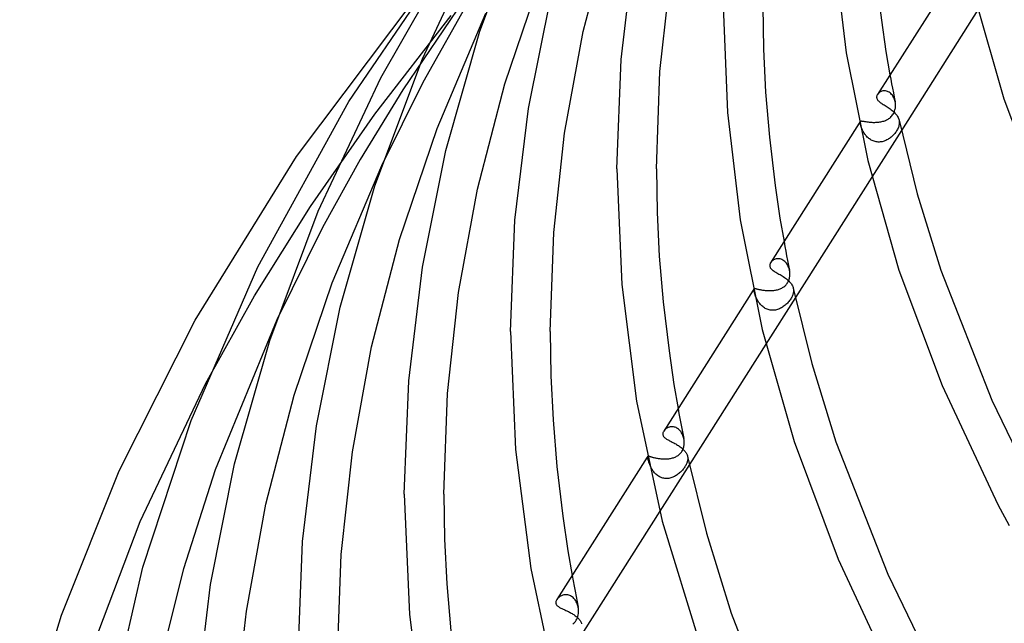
# Model space of a CAD drawing. Header units: millimetres. Extents: x -657 to 657, y -323 to 528.
# Tile 9 of 131: x -610 to -510, y 54 to 116. Entities that reach past the tile are written whole.
import ezdxf

# ---------------------------------------------------------------- set-up
doc = ezdxf.new("R2010")
doc.units = ezdxf.units.MM
doc.layers.add('HIDDEN', color=7, linetype='Continuous')
doc.layers.add('THICK', color=7, linetype='Continuous')

msp = doc.modelspace()

# ---------------------------------------------------------------- linework, layer by layer
at = {"layer": 'HIDDEN'}
for p, q in [((-564.975, 117.571), (-571.162, 108.416)), ((-569.101, 109.201), (-563.939, 118.345)), ((-573.98, 105.977), (-566.267, 115.932)), ((-521.88, 109.957), (-521.796, 109.501)), ((-573.282, 100.789), (-569.101, 109.201)), ((-521.796, 109.501), (-521.711, 109.046)), ((-521.711, 109.046), (-521.624, 108.59)), ((-521.624, 108.59), (-521.536, 108.134)), ((-571.162, 108.416), (-575.457, 101.38)), ((-523.098, 108.029), (-523.142, 107.968)), ((-523.046, 108.086), (-523.098, 108.029)), ((-522.987, 108.139), (-523.046, 108.086)), ((-522.922, 108.187), (-522.987, 108.139)), ((-522.85, 108.229), (-522.922, 108.187)), ((-522.773, 108.264), (-522.85, 108.229)), ((-522.692, 108.293), (-522.773, 108.264)), ((-522.607, 108.313), (-522.692, 108.293)), ((-522.518, 108.325), (-522.607, 108.313)), ((-522.426, 108.327), (-522.518, 108.325)), ((-522.332, 108.319), (-522.426, 108.327)), ((-522.238, 108.301), (-522.332, 108.319)), ((-522.144, 108.272), (-522.238, 108.301)), ((-522.051, 108.233), (-522.144, 108.272)), ((-521.96, 108.182), (-522.051, 108.233)), ((-521.872, 108.121), (-521.96, 108.182)), ((-521.789, 108.05), (-521.872, 108.121)), ((-521.711, 107.97), (-521.789, 108.05)), ((-521.639, 107.881), (-521.711, 107.97)), ((-521.573, 107.784), (-521.639, 107.881)), ((-521.514, 107.681), (-521.573, 107.784)), ((-521.536, 108.134), (-521.446, 107.679)), ((-521.463, 107.572), (-521.514, 107.681)), ((-521.419, 107.459), (-521.463, 107.572)), ((-521.446, 107.679), (-521.354, 107.223)), ((-521.383, 107.342), (-521.419, 107.459)), ((-521.354, 107.221), (-521.383, 107.342)), ((-521.344, 107.167), (-521.354, 107.221)), ((-521.351, 106.488), (-521.334, 106.587)), ((-521.335, 107.112), (-521.344, 107.167)), ((-521.328, 107.056), (-521.335, 107.112)), ((-521.334, 106.587), (-521.323, 106.687)), ((-521.323, 107), (-521.328, 107.056)), ((-521.319, 106.945), (-521.323, 107)), ((-521.323, 106.687), (-521.317, 106.788)), ((-521.317, 106.889), (-521.319, 106.945)), ((-521.317, 106.788), (-521.317, 106.889)), ((-580.488, 96.622), (-573.98, 105.977)), ((-521.98, 105.517), (-521.901, 105.575)), ((-521.901, 105.575), (-521.823, 105.639)), ((-521.823, 105.639), (-521.748, 105.712)), ((-521.748, 105.712), (-521.676, 105.792)), ((-521.676, 105.792), (-521.607, 105.881)), ((-521.607, 105.881), (-521.544, 105.979)), ((-521.544, 105.979), (-521.488, 106.08)), ((-521.488, 106.08), (-521.442, 106.183)), ((-521.442, 106.183), (-521.404, 106.285)), ((-521.404, 106.285), (-521.374, 106.387)), ((-521.374, 106.387), (-521.351, 106.488)), ((-524.882, 105.227), (-524.989, 105.06)), ((-524.902, 105.139), (-524.899, 105.176)), ((-524.9, 105.094), (-524.902, 105.139)), ((-524.893, 105.043), (-524.9, 105.094)), ((-524.899, 105.176), (-524.892, 105.207)), ((-524.883, 104.984), (-524.893, 105.043)), ((-524.892, 105.207), (-524.879, 105.231)), ((-524.87, 104.929), (-524.883, 104.984)), ((-524.879, 105.231), (-524.865, 105.247)), ((-524.855, 104.87), (-524.87, 104.929)), ((-524.865, 105.247), (-524.848, 105.258)), ((-524.836, 104.807), (-524.855, 104.87)), ((-524.848, 105.258), (-524.826, 105.266)), ((-524.815, 104.74), (-524.836, 104.807)), ((-524.826, 105.266), (-524.801, 105.272)), ((-524.791, 104.669), (-524.815, 104.74)), ((-524.801, 105.272), (-524.772, 105.274)), ((-524.763, 104.596), (-524.791, 104.669)), ((-524.772, 105.274), (-524.739, 105.273)), ((-524.733, 104.52), (-524.763, 104.596)), ((-524.739, 105.273), (-524.701, 105.271)), ((-524.701, 105.271), (-524.659, 105.266)), ((-524.659, 105.266), (-524.612, 105.259)), ((-524.612, 105.259), (-524.561, 105.251)), ((-524.561, 105.251), (-524.506, 105.242)), ((-524.506, 105.242), (-524.445, 105.231)), ((-524.445, 105.231), (-524.38, 105.22)), ((-524.38, 105.22), (-524.309, 105.209)), ((-524.309, 105.209), (-524.235, 105.197)), ((-524.235, 105.197), (-524.156, 105.186)), ((-524.156, 105.186), (-524.073, 105.175)), ((-524.073, 105.175), (-523.986, 105.165)), ((-523.986, 105.165), (-523.896, 105.156)), ((-523.896, 105.156), (-523.802, 105.148)), ((-523.802, 105.148), (-523.705, 105.142)), ((-523.705, 105.142), (-523.607, 105.138)), ((-523.607, 105.138), (-523.507, 105.136)), ((-523.507, 105.136), (-523.405, 105.137)), ((-523.405, 105.137), (-523.302, 105.14)), ((-523.302, 105.14), (-523.199, 105.145)), ((-523.199, 105.145), (-523.097, 105.154)), ((-523.097, 105.154), (-522.995, 105.165)), ((-522.995, 105.165), (-522.893, 105.179)), ((-522.893, 105.179), (-522.793, 105.197)), ((-522.793, 105.197), (-522.694, 105.218)), ((-522.694, 105.218), (-522.597, 105.242)), ((-522.597, 105.242), (-522.502, 105.27)), ((-522.502, 105.27), (-522.408, 105.301)), ((-522.408, 105.301), (-522.317, 105.336)), ((-522.317, 105.336), (-522.228, 105.375)), ((-522.228, 105.375), (-522.143, 105.418)), ((-522.143, 105.418), (-522.06, 105.465)), ((-522.06, 105.465), (-521.98, 105.517)), ((-521.027, 104.639), (-521.063, 104.55)), ((-520.996, 104.728), (-521.027, 104.639)), ((-520.972, 104.816), (-520.996, 104.728)), ((-520.954, 104.903), (-520.972, 104.816)), ((-520.96, 105.349), (-520.952, 105.303)), ((-520.941, 104.989), (-520.954, 104.903)), ((-520.952, 105.303), (-520.945, 105.258)), ((-520.945, 105.258), (-520.94, 105.212)), ((-520.936, 105.075), (-520.941, 104.989)), ((-520.94, 105.212), (-520.936, 105.167)), ((-520.936, 105.167), (-520.935, 105.121)), ((-520.935, 105.121), (-520.936, 105.075)), ((-524.699, 104.442), (-524.733, 104.52)), ((-524.663, 104.362), (-524.699, 104.442)), ((-524.623, 104.282), (-524.663, 104.362)), ((-524.579, 104.201), (-524.623, 104.282)), ((-524.533, 104.119), (-524.579, 104.201)), ((-524.482, 104.038), (-524.533, 104.119)), ((-524.428, 103.958), (-524.482, 104.038)), ((-524.37, 103.879), (-524.428, 103.958)), ((-524.308, 103.801), (-524.37, 103.879)), ((-524.243, 103.726), (-524.308, 103.801)), ((-524.173, 103.653), (-524.243, 103.726)), ((-524.099, 103.582), (-524.173, 103.653)), ((-524.021, 103.516), (-524.099, 103.582)), ((-520.729, 104.306), (-523.712, 99.606)), ((-521.852, 103.578), (-521.935, 103.517)), ((-521.771, 103.642), (-521.852, 103.578)), ((-521.693, 103.709), (-521.771, 103.642)), ((-521.616, 103.78), (-521.693, 103.709)), ((-521.542, 103.856), (-521.616, 103.78)), ((-521.469, 103.935), (-521.542, 103.856)), ((-521.398, 104.017), (-521.469, 103.935)), ((-521.33, 104.103), (-521.398, 104.017)), ((-521.266, 104.193), (-521.33, 104.103)), ((-521.207, 104.282), (-521.266, 104.193)), ((-521.153, 104.372), (-521.207, 104.282)), ((-521.106, 104.461), (-521.153, 104.372)), ((-521.063, 104.55), (-521.106, 104.461)), ((-523.94, 103.454), (-524.021, 103.516)), ((-523.856, 103.397), (-523.94, 103.454)), ((-523.768, 103.344), (-523.856, 103.397)), ((-523.676, 103.297), (-523.768, 103.344)), ((-523.582, 103.256), (-523.676, 103.297)), ((-523.485, 103.221), (-523.582, 103.256)), ((-523.387, 103.193), (-523.485, 103.221)), ((-523.287, 103.172), (-523.387, 103.193)), ((-523.186, 103.157), (-523.287, 103.172)), ((-523.084, 103.149), (-523.186, 103.157)), ((-522.982, 103.148), (-523.084, 103.149)), ((-522.88, 103.153), (-522.982, 103.148)), ((-522.779, 103.165), (-522.88, 103.153)), ((-522.679, 103.183), (-522.779, 103.165)), ((-522.58, 103.207), (-522.679, 103.183)), ((-522.482, 103.237), (-522.58, 103.207)), ((-522.386, 103.272), (-522.482, 103.237)), ((-522.291, 103.312), (-522.386, 103.272)), ((-522.199, 103.357), (-522.291, 103.312)), ((-522.109, 103.406), (-522.199, 103.357)), ((-522.021, 103.46), (-522.109, 103.406)), ((-521.935, 103.517), (-522.021, 103.46)), ((-575.457, 101.38), (-579.284, 94.517)), ((-586.136, 87.581), (-580.488, 96.622)), ((-579.284, 94.517), (-583.901, 85.175)), ((-532.596, 93.074), (-532.508, 92.593)), ((-532.508, 92.593), (-532.419, 92.113)), ((-532.419, 92.113), (-532.327, 91.632)), ((-532.327, 91.632), (-532.234, 91.151)), ((-533.901, 91.009), (-533.947, 90.946)), ((-533.848, 91.069), (-533.901, 91.009)), ((-533.786, 91.125), (-533.848, 91.069)), ((-533.718, 91.177), (-533.786, 91.125)), ((-533.644, 91.223), (-533.718, 91.177)), ((-533.564, 91.263), (-533.644, 91.223)), ((-533.479, 91.295), (-533.564, 91.263)), ((-533.389, 91.32), (-533.479, 91.295)), ((-533.296, 91.336), (-533.389, 91.32)), ((-533.199, 91.342), (-533.296, 91.336)), ((-533.1, 91.337), (-533.199, 91.342)), ((-533, 91.322), (-533.1, 91.337)), ((-532.899, 91.295), (-533, 91.322)), ((-532.799, 91.256), (-532.899, 91.295)), ((-532.702, 91.206), (-532.799, 91.256)), ((-532.608, 91.144), (-532.702, 91.206)), ((-532.517, 91.071), (-532.608, 91.144)), ((-532.432, 90.987), (-532.517, 91.071)), ((-532.353, 90.894), (-532.432, 90.987)), ((-532.282, 90.792), (-532.353, 90.894)), ((-532.217, 90.683), (-532.282, 90.792)), ((-532.234, 91.151), (-532.139, 90.67)), ((-532.161, 90.567), (-532.217, 90.683)), ((-532.139, 90.67), (-532.042, 90.19)), ((-532.113, 90.445), (-532.161, 90.567)), ((-532.073, 90.319), (-532.113, 90.445)), ((-532.042, 90.19), (-532.073, 90.319)), ((-532.032, 90.134), (-532.042, 90.19)), ((-532.023, 90.077), (-532.032, 90.134)), ((-532.015, 90.02), (-532.023, 90.077)), ((-532.018, 89.558), (-532.008, 89.655)), ((-532.01, 89.963), (-532.015, 90.02)), ((-532.006, 89.906), (-532.01, 89.963)), ((-532.008, 89.655), (-532.003, 89.752)), ((-532.003, 89.849), (-532.006, 89.906)), ((-532.003, 89.752), (-532.003, 89.849)), ((-532.525, 88.576), (-532.457, 88.638)), ((-532.457, 88.638), (-532.393, 88.705)), ((-532.393, 88.705), (-532.333, 88.776)), ((-532.333, 88.776), (-532.278, 88.85)), ((-532.278, 88.85), (-532.228, 88.928)), ((-532.228, 88.928), (-532.183, 89.01)), ((-532.183, 89.01), (-532.143, 89.095)), ((-532.143, 89.095), (-532.107, 89.183)), ((-532.107, 89.183), (-532.077, 89.275)), ((-532.077, 89.275), (-532.052, 89.368)), ((-532.052, 89.368), (-532.032, 89.463)), ((-532.032, 89.463), (-532.018, 89.558)), ((-535.631, 88.294), (-535.707, 88.173)), ((-535.647, 88.214), (-535.645, 88.249)), ((-535.644, 88.17), (-535.647, 88.214)), ((-535.645, 88.249), (-535.639, 88.277)), ((-535.637, 88.119), (-535.644, 88.17)), ((-535.639, 88.277), (-535.627, 88.298)), ((-535.626, 88.059), (-535.637, 88.119)), ((-535.627, 88.298), (-535.615, 88.311)), ((-535.612, 87.998), (-535.626, 88.059)), ((-535.615, 88.311), (-535.598, 88.32)), ((-535.595, 87.931), (-535.612, 87.998)), ((-535.598, 88.32), (-535.578, 88.326)), ((-535.575, 87.86), (-535.595, 87.931)), ((-535.578, 88.326), (-535.554, 88.328)), ((-535.552, 87.785), (-535.575, 87.86)), ((-535.554, 88.328), (-535.527, 88.327)), ((-535.526, 87.708), (-535.552, 87.785)), ((-535.527, 88.327), (-535.495, 88.323)), ((-535.497, 87.629), (-535.526, 87.708)), ((-535.495, 88.323), (-535.46, 88.318)), ((-535.46, 88.318), (-535.42, 88.31)), ((-535.42, 88.31), (-535.375, 88.3)), ((-535.375, 88.3), (-535.327, 88.289)), ((-535.327, 88.289), (-535.274, 88.277)), ((-535.274, 88.277), (-535.216, 88.263)), ((-535.216, 88.263), (-535.153, 88.249)), ((-535.153, 88.249), (-535.087, 88.234)), ((-535.087, 88.234), (-535.016, 88.219)), ((-535.016, 88.219), (-534.941, 88.205)), ((-534.941, 88.205), (-534.862, 88.19)), ((-534.862, 88.19), (-534.778, 88.176)), ((-534.778, 88.176), (-534.692, 88.163)), ((-534.692, 88.163), (-534.602, 88.152)), ((-534.602, 88.152), (-534.51, 88.142)), ((-534.51, 88.142), (-534.416, 88.133)), ((-534.416, 88.133), (-534.32, 88.126)), ((-534.32, 88.126), (-534.222, 88.122)), ((-534.222, 88.122), (-534.123, 88.119)), ((-534.123, 88.119), (-534.024, 88.119)), ((-534.024, 88.119), (-533.925, 88.122)), ((-533.925, 88.122), (-533.827, 88.127)), ((-533.827, 88.127), (-533.729, 88.134)), ((-533.729, 88.134), (-533.631, 88.145)), ((-533.631, 88.145), (-533.535, 88.158)), ((-533.535, 88.158), (-533.44, 88.174)), ((-533.44, 88.174), (-533.347, 88.193)), ((-533.347, 88.193), (-533.255, 88.215)), ((-533.255, 88.215), (-533.165, 88.24)), ((-533.165, 88.24), (-533.078, 88.269)), ((-533.078, 88.269), (-532.992, 88.301)), ((-532.992, 88.301), (-532.909, 88.336)), ((-532.909, 88.336), (-532.827, 88.376)), ((-532.827, 88.376), (-532.748, 88.419)), ((-532.748, 88.419), (-532.671, 88.467)), ((-532.671, 88.467), (-532.597, 88.519)), ((-532.597, 88.519), (-532.525, 88.576)), ((-531.714, 87.685), (-531.743, 87.61)), ((-531.69, 87.756), (-531.714, 87.685)), ((-531.671, 87.823), (-531.69, 87.756)), ((-531.656, 87.889), (-531.671, 87.823)), ((-531.644, 87.954), (-531.656, 87.889)), ((-531.655, 88.348), (-531.646, 88.304)), ((-531.646, 88.304), (-531.64, 88.26)), ((-531.636, 88.018), (-531.644, 87.954)), ((-531.64, 88.26), (-531.635, 88.216)), ((-531.632, 88.082), (-531.636, 88.018)), ((-531.635, 88.216), (-531.632, 88.171)), ((-531.632, 88.171), (-531.631, 88.127)), ((-531.631, 88.127), (-531.632, 88.082)), ((-591.109, 78.683), (-586.136, 87.581)), ((-535.467, 87.548), (-535.497, 87.629)), ((-535.433, 87.467), (-535.467, 87.548)), ((-535.396, 87.385), (-535.433, 87.467)), ((-535.356, 87.301), (-535.396, 87.385)), ((-535.313, 87.216), (-535.356, 87.301)), ((-535.266, 87.132), (-535.313, 87.216)), ((-535.215, 87.047), (-535.266, 87.132)), ((-535.16, 86.964), (-535.215, 87.047)), ((-535.102, 86.881), (-535.16, 86.964)), ((-535.039, 86.8), (-535.102, 86.881)), ((-534.972, 86.722), (-535.039, 86.8)), ((-534.901, 86.646), (-534.972, 86.722)), ((-534.826, 86.573), (-534.901, 86.646)), ((-531.449, 87.417), (-534.437, 82.71)), ((-532.405, 86.708), (-532.488, 86.635)), ((-532.324, 86.783), (-532.405, 86.708)), ((-532.247, 86.862), (-532.324, 86.783)), ((-532.173, 86.943), (-532.247, 86.862)), ((-532.103, 87.025), (-532.173, 86.943)), ((-532.037, 87.109), (-532.103, 87.025)), ((-531.975, 87.195), (-532.037, 87.109)), ((-531.917, 87.281), (-531.975, 87.195)), ((-531.864, 87.368), (-531.917, 87.281)), ((-531.818, 87.452), (-531.864, 87.368)), ((-531.777, 87.532), (-531.818, 87.452)), ((-531.743, 87.61), (-531.777, 87.532)), ((-534.747, 86.504), (-534.826, 86.573)), ((-534.663, 86.439), (-534.747, 86.504)), ((-534.575, 86.379), (-534.663, 86.439)), ((-534.484, 86.325), (-534.575, 86.379)), ((-534.39, 86.277), (-534.484, 86.325)), ((-534.292, 86.235), (-534.39, 86.277)), ((-534.192, 86.2), (-534.292, 86.235)), ((-534.088, 86.172), (-534.192, 86.2)), ((-533.984, 86.151), (-534.088, 86.172)), ((-533.879, 86.138), (-533.984, 86.151)), ((-533.773, 86.132), (-533.879, 86.138)), ((-533.666, 86.133), (-533.773, 86.132)), ((-533.56, 86.142), (-533.666, 86.133)), ((-533.453, 86.158), (-533.56, 86.142)), ((-533.349, 86.18), (-533.453, 86.158)), ((-533.245, 86.209), (-533.349, 86.18)), ((-533.143, 86.245), (-533.245, 86.209)), ((-533.043, 86.285), (-533.143, 86.245)), ((-532.945, 86.332), (-533.043, 86.285)), ((-532.849, 86.383), (-532.945, 86.332)), ((-532.755, 86.44), (-532.849, 86.383)), ((-532.664, 86.501), (-532.755, 86.44)), ((-532.575, 86.566), (-532.664, 86.501)), ((-532.488, 86.635), (-532.575, 86.566)), ((-543.313, 76.191), (-543.22, 75.685)), ((-543.22, 75.685), (-543.126, 75.178)), ((-543.126, 75.178), (-543.029, 74.672)), ((-544.718, 73.971), (-544.756, 73.917)), ((-544.674, 74.024), (-544.718, 73.971)), ((-544.625, 74.074), (-544.674, 74.024)), ((-544.572, 74.121), (-544.625, 74.074)), ((-544.514, 74.166), (-544.572, 74.121)), ((-544.452, 74.206), (-544.514, 74.166)), ((-544.387, 74.243), (-544.452, 74.206)), ((-544.318, 74.275), (-544.387, 74.243)), ((-544.245, 74.302), (-544.318, 74.275)), ((-544.17, 74.324), (-544.245, 74.302)), ((-544.092, 74.341), (-544.17, 74.324)), ((-544.012, 74.351), (-544.092, 74.341)), ((-543.93, 74.354), (-544.012, 74.351)), ((-543.848, 74.351), (-543.93, 74.354)), ((-543.764, 74.34), (-543.848, 74.351)), ((-543.68, 74.322), (-543.764, 74.34)), ((-543.597, 74.296), (-543.68, 74.322)), ((-543.513, 74.262), (-543.597, 74.296)), ((-543.432, 74.221), (-543.513, 74.262)), ((-543.354, 74.173), (-543.432, 74.221)), ((-543.278, 74.117), (-543.354, 74.173)), ((-543.205, 74.054), (-543.278, 74.117)), ((-543.135, 73.984), (-543.205, 74.054)), ((-543.07, 73.908), (-543.135, 73.984)), ((-543.01, 73.827), (-543.07, 73.908)), ((-543.029, 74.672), (-542.931, 74.166)), ((-542.954, 73.741), (-543.01, 73.827)), ((-542.903, 73.651), (-542.954, 73.741)), ((-542.931, 74.166), (-542.831, 73.66)), ((-542.858, 73.557), (-542.903, 73.651)), ((-542.817, 73.459), (-542.858, 73.557)), ((-542.831, 73.66), (-542.729, 73.154)), ((-542.782, 73.359), (-542.817, 73.459)), ((-542.753, 73.255), (-542.782, 73.359)), ((-542.729, 73.151), (-542.753, 73.255)), ((-542.718, 73.094), (-542.729, 73.151)), ((-542.709, 73.036), (-542.718, 73.094)), ((-542.701, 72.979), (-542.709, 73.036)), ((-542.696, 72.921), (-542.701, 72.979)), ((-542.691, 72.863), (-542.696, 72.921)), ((-542.693, 72.605), (-542.688, 72.705)), ((-542.689, 72.805), (-542.691, 72.863)), ((-542.688, 72.705), (-542.689, 72.805)), ((-543.089, 71.637), (-543.027, 71.707)), ((-543.027, 71.707), (-542.971, 71.782)), ((-542.971, 71.782), (-542.919, 71.86)), ((-542.919, 71.86), (-542.873, 71.942)), ((-542.873, 71.942), (-542.831, 72.029)), ((-542.831, 72.029), (-542.795, 72.12)), ((-542.795, 72.12), (-542.763, 72.213)), ((-542.763, 72.213), (-542.738, 72.309)), ((-542.738, 72.309), (-542.718, 72.406)), ((-542.718, 72.406), (-542.703, 72.505)), ((-542.703, 72.505), (-542.693, 72.605)), ((-546.375, 71.366), (-546.426, 71.287)), ((-546.387, 71.325), (-546.382, 71.351)), ((-546.387, 71.291), (-546.387, 71.325)), ((-546.383, 71.25), (-546.387, 71.291)), ((-546.376, 71.2), (-546.383, 71.25)), ((-546.382, 71.351), (-546.373, 71.369)), ((-546.364, 71.141), (-546.376, 71.2)), ((-546.373, 71.369), (-546.363, 71.38)), ((-546.353, 71.088), (-546.364, 71.141)), ((-546.363, 71.38), (-546.349, 71.386)), ((-546.339, 71.03), (-546.353, 71.088)), ((-546.349, 71.386), (-546.331, 71.389)), ((-546.322, 70.968), (-546.339, 71.03)), ((-546.331, 71.389), (-546.311, 71.389)), ((-546.304, 70.901), (-546.322, 70.968)), ((-546.311, 71.389), (-546.286, 71.386)), ((-546.283, 70.831), (-546.304, 70.901)), ((-546.286, 71.386), (-546.258, 71.38)), ((-546.259, 70.757), (-546.283, 70.831)), ((-546.233, 70.68), (-546.259, 70.757)), ((-546.258, 71.38), (-546.226, 71.372)), ((-546.226, 71.372), (-546.19, 71.362)), ((-546.19, 71.362), (-546.15, 71.35)), ((-546.15, 71.35), (-546.105, 71.336)), ((-546.105, 71.336), (-546.056, 71.321)), ((-546.056, 71.321), (-546.003, 71.304)), ((-546.003, 71.304), (-545.945, 71.287)), ((-545.945, 71.287), (-545.882, 71.269)), ((-545.882, 71.269), (-545.815, 71.251)), ((-545.815, 71.251), (-545.744, 71.233)), ((-545.744, 71.233), (-545.669, 71.215)), ((-545.669, 71.215), (-545.589, 71.197)), ((-545.589, 71.197), (-545.506, 71.18)), ((-545.506, 71.18), (-545.418, 71.164)), ((-545.418, 71.164), (-545.328, 71.149)), ((-545.328, 71.149), (-545.236, 71.136)), ((-545.236, 71.136), (-545.141, 71.124)), ((-545.141, 71.124), (-545.044, 71.114)), ((-545.044, 71.114), (-544.946, 71.107)), ((-544.946, 71.107), (-544.846, 71.101)), ((-544.846, 71.101), (-544.746, 71.098)), ((-544.746, 71.098), (-544.647, 71.097)), ((-544.647, 71.097), (-544.547, 71.099)), ((-544.547, 71.099), (-544.448, 71.104)), ((-544.448, 71.104), (-544.35, 71.112)), ((-544.35, 71.112), (-544.252, 71.122)), ((-544.252, 71.122), (-544.156, 71.135)), ((-544.156, 71.135), (-544.061, 71.151)), ((-544.061, 71.151), (-543.968, 71.171)), ((-543.968, 71.171), (-543.877, 71.194)), ((-543.877, 71.194), (-543.788, 71.219)), ((-543.788, 71.219), (-543.701, 71.249)), ((-543.701, 71.249), (-543.617, 71.282)), ((-543.617, 71.282), (-543.534, 71.319)), ((-543.534, 71.319), (-543.453, 71.36)), ((-543.453, 71.36), (-543.374, 71.405)), ((-543.374, 71.405), (-543.298, 71.456)), ((-543.298, 71.456), (-543.225, 71.511)), ((-543.225, 71.511), (-543.155, 71.571)), ((-543.155, 71.571), (-543.089, 71.637)), ((-542.395, 70.753), (-542.422, 70.68)), ((-542.373, 70.825), (-542.395, 70.753)), ((-542.356, 70.894), (-542.373, 70.825)), ((-542.343, 70.961), (-542.356, 70.894)), ((-542.35, 71.351), (-542.342, 71.308)), ((-542.334, 71.027), (-542.343, 70.961)), ((-542.342, 71.308), (-542.336, 71.266)), ((-542.336, 71.266), (-542.331, 71.223)), ((-542.329, 71.093), (-542.334, 71.027)), ((-542.331, 71.223), (-542.329, 71.18)), ((-542.329, 71.18), (-542.328, 71.136)), ((-542.328, 71.136), (-542.329, 71.093)), ((-546.205, 70.601), (-546.233, 70.68)), ((-546.174, 70.52), (-546.205, 70.601)), ((-546.14, 70.438), (-546.174, 70.52)), ((-546.103, 70.355), (-546.14, 70.438)), ((-546.063, 70.271), (-546.103, 70.355)), ((-546.02, 70.187), (-546.063, 70.271)), ((-545.973, 70.104), (-546.02, 70.187)), ((-545.923, 70.02), (-545.973, 70.104)), ((-545.869, 69.938), (-545.923, 70.02)), ((-545.812, 69.857), (-545.869, 69.938)), ((-545.75, 69.778), (-545.812, 69.857)), ((-545.685, 69.701), (-545.75, 69.778)), ((-542.169, 70.529), (-545.161, 65.815)), ((-543.08, 69.745), (-543.156, 69.675)), ((-543.006, 69.818), (-543.08, 69.745)), ((-542.934, 69.893), (-543.006, 69.818)), ((-542.866, 69.97), (-542.934, 69.893)), ((-542.801, 70.048), (-542.866, 69.97)), ((-542.739, 70.127), (-542.801, 70.048)), ((-542.682, 70.206), (-542.739, 70.127)), ((-542.628, 70.286), (-542.682, 70.206)), ((-542.578, 70.367), (-542.628, 70.286)), ((-542.531, 70.447), (-542.578, 70.367)), ((-542.49, 70.527), (-542.531, 70.447)), ((-542.453, 70.604), (-542.49, 70.527)), ((-542.422, 70.68), (-542.453, 70.604)), ((-545.616, 69.627), (-545.685, 69.701)), ((-545.544, 69.557), (-545.616, 69.627)), ((-545.467, 69.49), (-545.544, 69.557)), ((-545.387, 69.428), (-545.467, 69.49)), ((-545.304, 69.37), (-545.387, 69.428)), ((-545.216, 69.317), (-545.304, 69.37)), ((-545.126, 69.269), (-545.216, 69.317)), ((-545.033, 69.228), (-545.126, 69.269)), ((-544.938, 69.193), (-545.033, 69.228)), ((-544.841, 69.164), (-544.938, 69.193)), ((-544.743, 69.142), (-544.841, 69.164)), ((-544.642, 69.127), (-544.743, 69.142)), ((-544.541, 69.119), (-544.642, 69.127)), ((-544.441, 69.117), (-544.541, 69.119)), ((-544.34, 69.122), (-544.441, 69.117)), ((-544.241, 69.134), (-544.34, 69.122)), ((-544.141, 69.151), (-544.241, 69.134)), ((-544.043, 69.175), (-544.141, 69.151)), ((-543.946, 69.204), (-544.043, 69.175)), ((-543.85, 69.239), (-543.946, 69.204)), ((-543.756, 69.279), (-543.85, 69.239)), ((-543.664, 69.323), (-543.756, 69.279)), ((-543.574, 69.372), (-543.664, 69.323)), ((-543.486, 69.425), (-543.574, 69.372)), ((-543.4, 69.483), (-543.486, 69.425)), ((-543.317, 69.543), (-543.4, 69.483)), ((-543.235, 69.607), (-543.317, 69.543)), ((-543.156, 69.675), (-543.235, 69.607)), ((-554.029, 59.309), (-553.932, 58.776)), ((-553.932, 58.776), (-553.833, 58.243)), ((-553.833, 58.243), (-553.732, 57.711)), ((-555.53, 56.938), (-555.57, 56.881)), ((-555.484, 56.994), (-555.53, 56.938)), ((-555.433, 57.047), (-555.484, 56.994)), ((-555.377, 57.098), (-555.433, 57.047)), ((-555.317, 57.146), (-555.377, 57.098)), ((-555.253, 57.19), (-555.317, 57.146)), ((-555.184, 57.231), (-555.253, 57.19)), ((-555.112, 57.267), (-555.184, 57.231)), ((-555.037, 57.298), (-555.112, 57.267)), ((-554.958, 57.324), (-555.037, 57.298)), ((-554.876, 57.344), (-554.958, 57.324)), ((-554.792, 57.357), (-554.876, 57.344)), ((-554.707, 57.364), (-554.792, 57.357)), ((-554.619, 57.364), (-554.707, 57.364)), ((-554.531, 57.356), (-554.619, 57.364)), ((-554.442, 57.34), (-554.531, 57.356)), ((-554.352, 57.315), (-554.442, 57.34)), ((-554.264, 57.283), (-554.352, 57.315)), ((-554.177, 57.242), (-554.264, 57.283)), ((-554.092, 57.193), (-554.177, 57.242)), ((-554.01, 57.135), (-554.092, 57.193)), ((-553.931, 57.07), (-554.01, 57.135)), ((-553.856, 56.997), (-553.931, 57.07)), ((-553.786, 56.918), (-553.856, 56.997)), ((-553.72, 56.833), (-553.786, 56.918)), ((-553.732, 57.711), (-553.628, 57.178)), ((-553.66, 56.743), (-553.72, 56.833)), ((-553.628, 57.178), (-553.523, 56.646)), ((-553.605, 56.647), (-553.66, 56.743)), ((-553.555, 56.546), (-553.605, 56.647)), ((-553.511, 56.442), (-553.555, 56.546)), ((-553.523, 56.646), (-553.416, 56.114)), ((-553.473, 56.334), (-553.511, 56.442)), ((-553.441, 56.224), (-553.473, 56.334)), ((-553.415, 56.112), (-553.441, 56.224)), ((-553.404, 56.054), (-553.415, 56.112)), ((-553.395, 55.995), (-553.404, 56.054)), ((-553.387, 55.936), (-553.395, 55.995)), ((-553.381, 55.877), (-553.387, 55.936)), ((-553.377, 55.817), (-553.381, 55.877)), ((-553.374, 55.757), (-553.377, 55.817)), ((-553.695, 54.665), (-553.614, 54.779)), ((-553.614, 54.779), (-553.544, 54.903)), ((-553.544, 54.903), (-553.487, 55.034)), ((-553.487, 55.034), (-553.442, 55.171)), ((-553.442, 55.171), (-553.408, 55.314)), ((-553.408, 55.314), (-553.385, 55.461)), ((-553.385, 55.461), (-553.374, 55.609)), ((-553.374, 55.609), (-553.374, 55.757)), ((-553.951, 54.421), (-553.867, 54.488)), ((-553.867, 54.488), (-553.78, 54.569)), ((-553.78, 54.569), (-553.695, 54.665))]:
    msp.add_line(p, q, dxfattribs=at)
at = {"layer": 'THICK'}
for p, q in [((-563.357, 114.345), (-558.614, 126.992)), ((-576.615, 107.234), (-564.618, 124.876)), ((-569.164, 111.573), (-562.931, 124.842)), ((-552.899, 114.319), (-550.166, 124.803)), ((-573.383, 109.649), (-564.963, 124.33)), ((-549.061, 111.495), (-547.732, 122.598)), ((-527.582, 122.806), (-526.315, 112.172)), ((-514.27, 121.946), (-523.145, 107.964)), ((-560.827, 109.046), (-557.076, 120.077)), ((-545.142, 110.278), (-544.06, 120.157)), ((-523.324, 120.276), (-522.746, 115.48)), ((-581.915, 101.673), (-568.593, 119.406)), ((-558.453, 106.545), (-556.116, 118.152)), ((-513.46, 118.394), (-510.363, 107.522)), ((-538.75, 116.895), (-538.324, 106.138)), ((-534.75, 116.895), (-534.678, 112.55)), ((-567.685, 104.499), (-562.741, 116.177)), ((-512.988, 116.502), (-520.729, 104.306)), ((-522.746, 115.48), (-522.282, 112.291)), ((-566.797, 102.305), (-563.357, 114.345)), ((-554.788, 104.046), (-552.899, 114.319)), ((-534.678, 112.55), (-534.463, 108.206)), ((-573.983, 98.708), (-569.164, 111.573)), ((-526.315, 112.172), (-524.132, 101.293)), ((-522.282, 112.291), (-521.88, 109.957)), ((-549.5, 100.44), (-549.061, 111.495)), ((-579.714, 96.154), (-573.383, 109.649)), ((-545.5, 100.44), (-545.142, 110.278)), ((-563.6, 98.383), (-560.827, 109.046)), ((-534.463, 108.206), (-534.069, 103.632)), ((-523.229, 107.726), (-523.23, 107.663)), ((-523.23, 107.663), (-523.221, 107.601)), ((-523.22, 107.788), (-523.229, 107.726)), ((-523.221, 107.601), (-523.203, 107.538)), ((-523.202, 107.85), (-523.22, 107.788)), ((-523.176, 107.91), (-523.202, 107.85)), ((-523.142, 107.968), (-523.176, 107.91)), ((-585.815, 90.517), (-576.615, 107.234)), ((-523.203, 107.538), (-523.175, 107.476)), ((-523.175, 107.476), (-523.138, 107.415)), ((-523.138, 107.415), (-523.092, 107.356)), ((-523.092, 107.356), (-523.038, 107.298)), ((-523.038, 107.298), (-522.977, 107.24)), ((-522.977, 107.24), (-522.908, 107.184)), ((-522.908, 107.184), (-522.833, 107.127)), ((-522.833, 107.127), (-522.752, 107.07)), ((-522.752, 107.07), (-522.666, 107.013)), ((-522.666, 107.013), (-522.574, 106.955)), ((-522.574, 106.955), (-522.479, 106.895)), ((-522.479, 106.895), (-522.38, 106.834)), ((-522.38, 106.834), (-522.279, 106.77)), ((-522.279, 106.77), (-522.176, 106.704)), ((-522.176, 106.704), (-522.071, 106.636)), ((-522.071, 106.636), (-521.966, 106.565)), ((-521.966, 106.565), (-521.861, 106.491)), ((-510.363, 107.522), (-506.087, 96.083)), ((-559.804, 95.241), (-558.453, 106.545)), ((-538.324, 106.138), (-537.031, 95.29)), ((-521.861, 106.491), (-521.758, 106.414)), ((-521.758, 106.414), (-521.658, 106.335)), ((-521.658, 106.335), (-521.562, 106.253)), ((-521.562, 106.253), (-521.47, 106.169)), ((-521.47, 106.169), (-521.383, 106.082)), ((-521.383, 106.082), (-521.303, 105.994)), ((-521.303, 105.994), (-521.23, 105.904)), ((-521.23, 105.904), (-521.165, 105.814)), ((-521.165, 105.814), (-521.108, 105.722)), ((-521.108, 105.722), (-521.058, 105.629)), ((-521.058, 105.629), (-521.017, 105.536)), ((-524.989, 105.06), (-533.95, 90.941)), ((-521.017, 105.536), (-520.985, 105.443)), ((-520.985, 105.443), (-520.96, 105.349)), ((-520.961, 105.351), (-519.125, 97.913)), ((-571.488, 93.289), (-567.685, 104.499)), ((-555.887, 93.995), (-554.788, 104.046)), ((-534.069, 103.632), (-533.483, 98.753)), ((-592.16, 85.124), (-581.915, 101.673)), ((-569.173, 90.491), (-566.797, 102.305)), ((-578.294, 88.922), (-573.282, 100.789)), ((-524.132, 101.293), (-520.972, 90.197)), ((-549.5, 100.44), (-549.005, 88.74)), ((-545.5, 100.44), (-545.427, 96.03)), ((-523.712, 99.606), (-531.449, 87.417)), ((-577.479, 86.457), (-573.983, 98.708)), ((-533.483, 98.753), (-533.006, 95.459)), ((-565.516, 87.936), (-563.6, 98.383)), ((-519.125, 97.913), (-516.747, 90.188)), ((-584.609, 83.069), (-579.714, 96.154)), ((-545.427, 96.03), (-545.21, 91.62)), ((-560.25, 83.985), (-559.804, 95.241)), ((-537.031, 95.29), (-534.804, 84.193)), ((-533.006, 95.459), (-532.596, 93.074)), ((-556.25, 83.985), (-555.887, 93.995)), ((-574.301, 82.448), (-571.488, 93.289)), ((-545.21, 91.62), (-544.814, 86.987)), ((-534.039, 90.694), (-534.04, 90.631)), ((-534.04, 90.631), (-534.032, 90.57)), ((-534.029, 90.758), (-534.039, 90.694)), ((-534.01, 90.821), (-534.029, 90.758)), ((-533.983, 90.884), (-534.01, 90.821)), ((-533.947, 90.946), (-533.983, 90.884)), ((-592.565, 74.969), (-585.815, 90.517)), ((-570.546, 78.986), (-569.173, 90.491)), ((-534.032, 90.57), (-534.011, 90.502)), ((-534.011, 90.502), (-533.979, 90.436)), ((-533.979, 90.436), (-533.937, 90.373)), ((-533.937, 90.373), (-533.885, 90.313)), ((-533.885, 90.313), (-533.824, 90.255)), ((-533.824, 90.255), (-533.755, 90.198)), ((-533.755, 90.198), (-533.679, 90.142)), ((-533.679, 90.142), (-533.596, 90.086)), ((-533.596, 90.086), (-533.507, 90.031)), ((-533.507, 90.031), (-533.412, 89.975)), ((-533.412, 89.975), (-533.314, 89.918)), ((-533.314, 89.918), (-533.211, 89.859)), ((-533.211, 89.859), (-533.105, 89.799)), ((-533.105, 89.799), (-532.997, 89.737)), ((-532.997, 89.737), (-532.888, 89.672)), ((-532.888, 89.672), (-532.777, 89.604)), ((-520.972, 90.197), (-516.608, 78.523)), ((-516.747, 90.188), (-511.583, 77.051)), ((-582.149, 77.532), (-578.294, 88.922)), ((-549.005, 88.74), (-547.502, 76.928)), ((-532.777, 89.604), (-532.666, 89.533)), ((-532.666, 89.533), (-532.557, 89.46)), ((-532.557, 89.46), (-532.451, 89.384)), ((-532.451, 89.384), (-532.348, 89.306)), ((-532.348, 89.306), (-532.249, 89.225)), ((-532.249, 89.225), (-532.156, 89.142)), ((-532.156, 89.142), (-532.069, 89.057)), ((-532.069, 89.057), (-531.99, 88.971)), ((-531.99, 88.971), (-531.917, 88.884)), ((-531.917, 88.884), (-531.853, 88.795)), ((-531.853, 88.795), (-531.797, 88.707)), ((-531.797, 88.707), (-531.749, 88.618)), ((-566.632, 77.713), (-565.516, 87.936)), ((-535.707, 88.173), (-544.759, 73.912)), ((-531.749, 88.618), (-531.71, 88.528)), ((-531.71, 88.528), (-531.678, 88.439)), ((-531.678, 88.439), (-531.655, 88.348)), ((-531.656, 88.352), (-529.778, 80.74)), ((-544.814, 86.987), (-544.221, 82.028)), ((-579.893, 74.438), (-577.479, 86.457)), ((-599.845, 69.89), (-592.16, 85.124)), ((-583.901, 85.175), (-590.112, 70.002)), ((-560.25, 83.985), (-559.746, 72.059)), ((-556.25, 83.985), (-556.177, 79.51)), ((-534.804, 84.193), (-531.58, 72.873)), ((-588.16, 70.609), (-584.609, 83.069)), ((-534.437, 82.71), (-542.169, 70.529)), ((-576.245, 71.826), (-574.301, 82.448)), ((-544.221, 82.028), (-543.73, 78.628)), ((-529.778, 80.74), (-527.347, 72.838)), ((-597.72, 64.778), (-591.109, 78.683)), ((-571, 67.53), (-570.546, 78.986)), ((-556.177, 79.51), (-555.957, 75.035)), ((-567, 67.531), (-566.632, 77.713)), ((-543.73, 78.628), (-543.313, 76.191)), ((-516.608, 78.523), (-510.968, 66.495)), ((-585.001, 66.512), (-582.149, 77.532)), ((-547.502, 76.928), (-544.906, 64.816)), ((-511.583, 77.051), (-507.084, 67.696)), ((-597.437, 60.157), (-592.565, 74.969)), ((-555.957, 75.035), (-555.558, 70.343)), ((-581.289, 62.732), (-579.893, 74.438)), ((-544.842, 73.723), (-544.853, 73.658)), ((-544.822, 73.788), (-544.842, 73.723)), ((-544.793, 73.853), (-544.822, 73.788)), ((-544.756, 73.917), (-544.793, 73.853)), ((-544.853, 73.658), (-544.855, 73.594)), ((-544.855, 73.594), (-544.847, 73.532)), ((-544.847, 73.532), (-544.831, 73.477)), ((-544.831, 73.477), (-544.808, 73.425)), ((-544.808, 73.425), (-544.778, 73.375)), ((-544.778, 73.375), (-544.741, 73.327)), ((-544.741, 73.327), (-544.697, 73.28)), ((-544.697, 73.28), (-544.648, 73.236)), ((-544.648, 73.236), (-544.592, 73.192)), ((-544.592, 73.192), (-544.532, 73.15)), ((-544.532, 73.15), (-544.467, 73.108)), ((-544.467, 73.108), (-544.398, 73.066)), ((-544.398, 73.066), (-544.325, 73.025)), ((-544.325, 73.025), (-544.248, 72.983)), ((-544.248, 72.983), (-544.168, 72.941)), ((-544.168, 72.941), (-544.085, 72.898)), ((-544.085, 72.898), (-544, 72.854)), ((-544, 72.854), (-543.912, 72.808)), ((-543.912, 72.808), (-543.823, 72.762)), ((-543.823, 72.762), (-543.732, 72.713)), ((-543.732, 72.713), (-543.64, 72.663)), ((-531.58, 72.873), (-527.128, 60.964)), ((-527.347, 72.838), (-522.078, 59.435)), ((-577.376, 61.43), (-576.245, 71.826)), ((-559.746, 72.059), (-558.214, 60.019)), ((-543.64, 72.663), (-543.547, 72.611)), ((-543.547, 72.611), (-543.454, 72.557)), ((-543.454, 72.557), (-543.362, 72.501)), ((-543.362, 72.501), (-543.271, 72.443)), ((-543.271, 72.443), (-543.182, 72.384)), ((-543.182, 72.384), (-543.095, 72.322)), ((-543.095, 72.322), (-543.011, 72.259)), ((-543.011, 72.259), (-542.93, 72.193)), ((-542.93, 72.193), (-542.853, 72.127)), ((-542.853, 72.127), (-542.781, 72.06)), ((-542.781, 72.06), (-542.714, 71.992)), ((-542.714, 71.992), (-542.651, 71.922)), ((-542.651, 71.922), (-542.594, 71.852)), ((-542.594, 71.852), (-542.542, 71.781)), ((-542.542, 71.781), (-542.496, 71.71)), ((-542.496, 71.71), (-542.456, 71.639)), ((-546.426, 71.287), (-555.573, 56.876)), ((-542.456, 71.639), (-542.421, 71.568)), ((-542.421, 71.568), (-542.392, 71.496)), ((-542.392, 71.496), (-542.368, 71.424)), ((-542.368, 71.424), (-542.35, 71.351)), ((-542.351, 71.355), (-540.434, 63.576)), ((-605.684, 55.299), (-599.845, 69.89)), ((-590.112, 70.002), (-593.33, 59.991)), ((-590.613, 58.384), (-588.16, 70.609)), ((-555.558, 70.343), (-554.958, 65.305)), ((-571, 67.53), (-570.486, 55.379)), ((-567, 67.531), (-566.926, 62.99)), ((-586.973, 55.716), (-585.001, 66.512)), ((-545.161, 65.815), (-552.889, 53.64)), ((-510.968, 66.495), (-509.84, 64.354)), ((-602.817, 51.321), (-597.72, 64.778)), ((-554.958, 65.305), (-554.455, 61.799)), ((-544.906, 64.816), (-541.117, 52.401)), ((-566.926, 62.99), (-566.705, 58.45)), ((-540.434, 63.576), (-537.946, 55.488)), ((-581.75, 51.076), (-581.289, 62.732)), ((-554.455, 61.799), (-554.029, 59.309)), ((-577.75, 51.076), (-577.376, 61.43)), ((-527.128, 60.964), (-521.375, 48.693)), ((-600.734, 45.833), (-597.437, 60.157)), ((-593.33, 59.991), (-595.635, 50.879)), ((-558.214, 60.019), (-555.567, 47.673)), ((-522.078, 59.435), (-517.484, 49.881)), ((-592.032, 46.477), (-590.613, 58.384)), ((-566.705, 58.45), (-566.303, 53.7)), ((-555.609, 56.814), (-555.639, 56.746)), ((-555.57, 56.881), (-555.609, 56.814)), ((-555.673, 56.612), (-555.675, 56.547)), ((-555.675, 56.547), (-555.667, 56.485)), ((-555.661, 56.678), (-555.673, 56.612)), ((-555.667, 56.485), (-555.651, 56.43)), ((-555.639, 56.746), (-555.661, 56.678)), ((-555.651, 56.43), (-555.628, 56.379)), ((-555.628, 56.379), (-555.597, 56.331)), ((-555.597, 56.331), (-555.56, 56.286)), ((-555.56, 56.286), (-555.516, 56.242)), ((-555.516, 56.242), (-555.467, 56.201)), ((-555.467, 56.201), (-555.412, 56.162)), ((-555.412, 56.162), (-555.353, 56.123)), ((-555.353, 56.123), (-555.289, 56.086)), ((-555.289, 56.086), (-555.222, 56.049)), ((-555.222, 56.049), (-555.15, 56.013)), ((-555.15, 56.013), (-555.076, 55.976)), ((-555.076, 55.976), (-554.998, 55.939)), ((-554.998, 55.939), (-554.918, 55.902)), ((-554.918, 55.902), (-554.835, 55.864)), ((-554.835, 55.864), (-554.75, 55.824)), ((-554.75, 55.824), (-554.664, 55.784)), ((-554.664, 55.784), (-554.576, 55.742)), ((-609.896, 41.456), (-605.684, 55.299)), ((-588.121, 45.147), (-586.973, 55.716)), ((-570.486, 55.379), (-568.925, 43.11)), ((-554.576, 55.742), (-554.486, 55.699)), ((-554.486, 55.699), (-554.396, 55.654)), ((-554.396, 55.654), (-554.305, 55.608)), ((-554.305, 55.608), (-554.215, 55.56)), ((-554.215, 55.56), (-554.125, 55.51)), ((-554.125, 55.51), (-554.037, 55.458)), ((-554.037, 55.458), (-553.95, 55.405)), ((-553.95, 55.405), (-553.864, 55.35)), ((-553.864, 55.35), (-553.781, 55.293)), ((-553.781, 55.293), (-553.701, 55.235)), ((-553.701, 55.235), (-553.625, 55.176)), ((-553.625, 55.176), (-553.553, 55.116)), ((-553.553, 55.116), (-553.484, 55.055)), ((-553.484, 55.055), (-553.42, 54.993)), ((-553.42, 54.993), (-553.361, 54.93)), ((-553.361, 54.93), (-553.307, 54.867)), ((-553.307, 54.867), (-553.257, 54.804)), ((-553.257, 54.804), (-553.213, 54.741)), ((-537.946, 55.488), (-532.573, 41.819)), ((-553.213, 54.741), (-553.173, 54.677)), ((-553.173, 54.677), (-553.138, 54.614)), ((-553.138, 54.614), (-553.108, 54.55)), ((-553.108, 54.55), (-553.083, 54.486)), ((-553.083, 54.486), (-553.062, 54.421))]:
    msp.add_line(p, q, dxfattribs=at)

doc.saveas('drawing.dxf')
